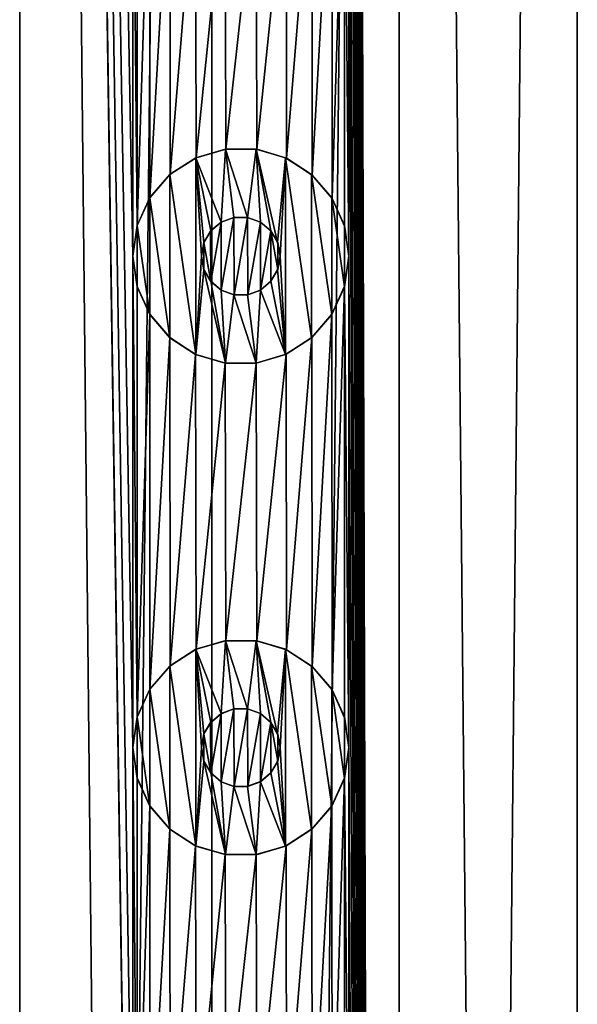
# Model space of a CAD drawing. Header units: millimetres. Extents: x -147 to 148, y -145 to 204.
# Tile 247 of 256: x -85 to -79.33, y 133.89 to 143.91. Entities that reach past the tile are written whole.
import ezdxf

# ---------------------------------------------------------------- set-up
doc = ezdxf.new("R2010")
doc.units = ezdxf.units.MM
doc.header["$LTSCALE"] = 26.699852
for name, color, linetype in [('1556', 7, 'CONTINUOUS'), ('1557', 7, 'CONTINUOUS'), ('1778', 7, 'CONTINUOUS'), ('1779', 7, 'CONTINUOUS'), ('1780', 7, 'CONTINUOUS'), ('1781', 7, 'CONTINUOUS'), ('1782', 7, 'CONTINUOUS'), ('1783', 7, 'CONTINUOUS'), ('1784', 7, 'CONTINUOUS'), ('1785', 7, 'CONTINUOUS'), ('1786', 7, 'CONTINUOUS'), ('1787', 7, 'CONTINUOUS')]:
    doc.layers.add(name, color=color, linetype=linetype)

msp = doc.modelspace()

# ---------------------------------------------------------------- linework, layer by layer
at = {"layer": '1556', "color": 7, "linetype": 'CONTINUOUS', "true_color": 0xd8d8d8}
for points in [[(-85, 203.7, 113.4), (-86.15, 191.5, 113.347), (-85, 17.3, 113.4), (-85, 203.7, 113.4)], [(-83.85, 141.5, 113.347), (-83.85, 146.5, 113.347), (-85, 203.7, 113.4), (-83.85, 141.5, 113.347)], [(-83.85, 136.5, 113.347), (-83.85, 141.5, 113.347), (-85, 203.7, 113.4), (-83.85, 136.5, 113.347)], [(-83.85, 131.5, 113.347), (-83.85, 136.5, 113.347), (-85, 203.7, 113.4), (-83.85, 131.5, 113.347)], [(-83.85, 126.5, 113.347), (-83.85, 131.5, 113.347), (-85, 203.7, 113.4), (-83.85, 126.5, 113.347)], [(-83.85, 126.5, 113.347), (-85, 203.7, 113.4), (-83.045, 17.3, 113.246), (-83.85, 126.5, 113.347)], [(-83.045, 17.3, 113.246), (-85, 203.7, 113.4), (-85, 17.3, 113.4), (-83.045, 17.3, 113.246)], [(-81.137, 203.7, 112.788), (-81.65, 191.5, 112.943), (-81.137, 17.3, 112.788), (-81.137, 203.7, 112.788)], [(-79.325, 203.7, 112.038), (-81.137, 203.7, 112.788), (-79.325, 17.3, 112.038), (-79.325, 203.7, 112.038)], [(-79.325, 17.3, 112.038), (-81.137, 203.7, 112.788), (-81.137, 17.3, 112.788), (-79.325, 17.3, 112.038)], [(-78.85, 126.5, 111.782), (-79.325, 203.7, 112.038), (-79.325, 17.3, 112.038), (-78.85, 126.5, 111.782)], [(-81.65, 191.5, 112.943), (-81.65, 186.5, 112.943), (-81.137, 17.3, 112.788), (-81.65, 191.5, 112.943)], [(-81.65, 186.5, 112.943), (-81.65, 181.5, 112.943), (-81.137, 17.3, 112.788), (-81.65, 186.5, 112.943)], [(-81.65, 181.5, 112.943), (-81.65, 176.5, 112.943), (-81.137, 17.3, 112.788), (-81.65, 181.5, 112.943)], [(-81.65, 176.5, 112.943), (-81.65, 171.5, 112.943), (-81.137, 17.3, 112.788), (-81.65, 176.5, 112.943)], [(-81.65, 171.5, 112.943), (-81.65, 166.5, 112.943), (-81.137, 17.3, 112.788), (-81.65, 171.5, 112.943)], [(-81.65, 166.5, 112.943), (-81.65, 161.5, 112.943), (-81.137, 17.3, 112.788), (-81.65, 166.5, 112.943)], [(-81.65, 161.5, 112.943), (-81.65, 156.5, 112.943), (-81.137, 17.3, 112.788), (-81.65, 161.5, 112.943)], [(-81.65, 156.5, 112.943), (-81.65, 151.5, 112.943), (-81.137, 17.3, 112.788), (-81.65, 156.5, 112.943)], [(-81.65, 151.5, 112.943), (-81.65, 146.5, 112.943), (-81.137, 17.3, 112.788), (-81.65, 151.5, 112.943)], [(-83.806, 146.192, 113.343), (-83.85, 146.5, 113.347), (-83.805, 141.81, 113.343), (-83.806, 146.192, 113.343)], [(-83.85, 146.5, 113.347), (-83.85, 141.5, 113.347), (-83.805, 141.81, 113.343), (-83.85, 146.5, 113.347)], [(-81.65, 146.5, 112.943), (-81.694, 146.193, 112.955), (-81.65, 141.5, 112.943), (-81.65, 146.5, 112.943)], [(-81.65, 146.5, 112.943), (-81.65, 141.5, 112.943), (-81.137, 17.3, 112.788), (-81.65, 146.5, 112.943)], [(-83.677, 145.909, 113.33), (-83.806, 146.192, 113.343), (-83.805, 141.81, 113.343), (-83.677, 145.909, 113.33)], [(-81.694, 146.193, 112.955), (-81.823, 145.909, 112.99), (-81.82, 142.087, 112.989), (-81.694, 146.193, 112.955)], [(-81.693, 141.805, 112.955), (-81.694, 146.193, 112.955), (-81.82, 142.087, 112.989), (-81.693, 141.805, 112.955)], [(-81.65, 141.5, 112.943), (-81.694, 146.193, 112.955), (-81.693, 141.805, 112.955), (-81.65, 141.5, 112.943)], [(-83.674, 142.096, 113.329), (-83.677, 145.909, 113.33), (-83.805, 141.81, 113.343), (-83.674, 142.096, 113.329)], [(-83.473, 145.672, 113.306), (-83.677, 145.909, 113.33), (-83.674, 142.096, 113.329), (-83.473, 145.672, 113.306)], [(-81.823, 145.909, 112.99), (-82.026, 145.672, 113.041), (-82.022, 142.324, 113.04), (-81.823, 145.909, 112.99)], [(-81.82, 142.087, 112.989), (-81.823, 145.909, 112.99), (-82.022, 142.324, 113.04), (-81.82, 142.087, 112.989)], [(-83.469, 142.333, 113.306), (-83.473, 145.672, 113.306), (-83.674, 142.096, 113.329), (-83.469, 142.333, 113.306)], [(-83.21, 145.501, 113.271), (-83.473, 145.672, 113.306), (-83.469, 142.333, 113.306), (-83.21, 145.501, 113.271)], [(-82.026, 145.672, 113.041), (-82.289, 145.502, 113.103), (-82.284, 142.496, 113.101), (-82.026, 145.672, 113.041)], [(-82.022, 142.324, 113.04), (-82.026, 145.672, 113.041), (-82.284, 142.496, 113.101), (-82.022, 142.324, 113.04)], [(-83.205, 142.501, 113.27), (-83.21, 145.501, 113.271), (-83.469, 142.333, 113.306), (-83.205, 142.501, 113.27)], [(-82.91, 145.412, 113.224), (-83.21, 145.501, 113.271), (-83.205, 142.501, 113.27), (-82.91, 145.412, 113.224)], [(-82.289, 145.502, 113.103), (-82.593, 145.411, 113.166), (-82.585, 142.588, 113.165), (-82.289, 145.502, 113.103)], [(-82.284, 142.496, 113.101), (-82.289, 145.502, 113.103), (-82.585, 142.588, 113.165), (-82.284, 142.496, 113.101)], [(-82.903, 142.589, 113.223), (-82.91, 145.412, 113.224), (-83.205, 142.501, 113.27), (-82.903, 142.589, 113.223)], [(-82.593, 145.411, 113.166), (-82.91, 145.412, 113.224), (-82.903, 142.589, 113.223), (-82.593, 145.411, 113.166)], [(-82.585, 142.588, 113.165), (-82.593, 145.411, 113.166), (-82.903, 142.589, 113.223), (-82.585, 142.588, 113.165)], [(-83.806, 141.192, 113.343), (-83.85, 141.5, 113.347), (-83.805, 136.81, 113.343), (-83.806, 141.192, 113.343)], [(-83.85, 141.5, 113.347), (-83.85, 136.5, 113.347), (-83.805, 136.81, 113.343), (-83.85, 141.5, 113.347)], [(-81.65, 141.5, 112.943), (-81.694, 141.193, 112.955), (-81.65, 136.5, 112.943), (-81.65, 141.5, 112.943)], [(-81.65, 141.5, 112.943), (-81.65, 136.5, 112.943), (-81.137, 17.3, 112.788), (-81.65, 141.5, 112.943)], [(-83.677, 140.909, 113.33), (-83.806, 141.192, 113.343), (-83.805, 136.81, 113.343), (-83.677, 140.909, 113.33)], [(-81.694, 141.193, 112.955), (-81.823, 140.909, 112.99), (-81.82, 137.087, 112.989), (-81.694, 141.193, 112.955)], [(-81.693, 136.805, 112.955), (-81.694, 141.193, 112.955), (-81.82, 137.087, 112.989), (-81.693, 136.805, 112.955)], [(-81.65, 136.5, 112.943), (-81.694, 141.193, 112.955), (-81.693, 136.805, 112.955), (-81.65, 136.5, 112.943)], [(-83.674, 137.096, 113.329), (-83.677, 140.909, 113.33), (-83.805, 136.81, 113.343), (-83.674, 137.096, 113.329)], [(-83.473, 140.672, 113.306), (-83.677, 140.909, 113.33), (-83.674, 137.096, 113.329), (-83.473, 140.672, 113.306)], [(-81.823, 140.909, 112.99), (-82.026, 140.672, 113.041), (-82.022, 137.324, 113.04), (-81.823, 140.909, 112.99)], [(-81.82, 137.087, 112.989), (-81.823, 140.909, 112.99), (-82.022, 137.324, 113.04), (-81.82, 137.087, 112.989)], [(-83.469, 137.333, 113.306), (-83.473, 140.672, 113.306), (-83.674, 137.096, 113.329), (-83.469, 137.333, 113.306)], [(-83.21, 140.501, 113.271), (-83.473, 140.672, 113.306), (-83.469, 137.333, 113.306), (-83.21, 140.501, 113.271)], [(-82.026, 140.672, 113.041), (-82.289, 140.502, 113.103), (-82.284, 137.496, 113.101), (-82.026, 140.672, 113.041)], [(-82.022, 137.324, 113.04), (-82.026, 140.672, 113.041), (-82.284, 137.496, 113.101), (-82.022, 137.324, 113.04)], [(-83.205, 137.501, 113.27), (-83.21, 140.501, 113.271), (-83.469, 137.333, 113.306), (-83.205, 137.501, 113.27)], [(-82.91, 140.412, 113.224), (-83.21, 140.501, 113.271), (-83.205, 137.501, 113.27), (-82.91, 140.412, 113.224)], [(-82.289, 140.502, 113.103), (-82.593, 140.411, 113.166), (-82.585, 137.588, 113.165), (-82.289, 140.502, 113.103)], [(-82.284, 137.496, 113.101), (-82.289, 140.502, 113.103), (-82.585, 137.588, 113.165), (-82.284, 137.496, 113.101)], [(-82.903, 137.589, 113.223), (-82.91, 140.412, 113.224), (-83.205, 137.501, 113.27), (-82.903, 137.589, 113.223)], [(-82.593, 140.411, 113.166), (-82.91, 140.412, 113.224), (-82.903, 137.589, 113.223), (-82.593, 140.411, 113.166)], [(-82.585, 137.588, 113.165), (-82.593, 140.411, 113.166), (-82.903, 137.589, 113.223), (-82.585, 137.588, 113.165)], [(-83.806, 136.192, 113.343), (-83.85, 136.5, 113.347), (-83.805, 131.81, 113.343), (-83.806, 136.192, 113.343)], [(-83.85, 136.5, 113.347), (-83.85, 131.5, 113.347), (-83.805, 131.81, 113.343), (-83.85, 136.5, 113.347)], [(-81.65, 136.5, 112.943), (-81.694, 136.193, 112.955), (-81.65, 131.5, 112.943), (-81.65, 136.5, 112.943)], [(-81.65, 136.5, 112.943), (-81.65, 131.5, 112.943), (-81.137, 17.3, 112.788), (-81.65, 136.5, 112.943)], [(-83.677, 135.909, 113.33), (-83.806, 136.192, 113.343), (-83.805, 131.81, 113.343), (-83.677, 135.909, 113.33)], [(-81.694, 136.193, 112.955), (-81.823, 135.909, 112.99), (-81.82, 132.087, 112.989), (-81.694, 136.193, 112.955)], [(-81.693, 131.805, 112.955), (-81.694, 136.193, 112.955), (-81.82, 132.087, 112.989), (-81.693, 131.805, 112.955)], [(-81.65, 131.5, 112.943), (-81.694, 136.193, 112.955), (-81.693, 131.805, 112.955), (-81.65, 131.5, 112.943)], [(-83.674, 132.096, 113.329), (-83.677, 135.909, 113.33), (-83.805, 131.81, 113.343), (-83.674, 132.096, 113.329)], [(-83.473, 135.672, 113.306), (-83.677, 135.909, 113.33), (-83.674, 132.096, 113.329), (-83.473, 135.672, 113.306)], [(-81.823, 135.909, 112.99), (-82.026, 135.672, 113.041), (-82.022, 132.324, 113.04), (-81.823, 135.909, 112.99)], [(-81.82, 132.087, 112.989), (-81.823, 135.909, 112.99), (-82.022, 132.324, 113.04), (-81.82, 132.087, 112.989)], [(-83.469, 132.333, 113.306), (-83.473, 135.672, 113.306), (-83.674, 132.096, 113.329), (-83.469, 132.333, 113.306)], [(-83.21, 135.501, 113.271), (-83.473, 135.672, 113.306), (-83.469, 132.333, 113.306), (-83.21, 135.501, 113.271)], [(-82.026, 135.672, 113.041), (-82.289, 135.502, 113.103), (-82.284, 132.496, 113.101), (-82.026, 135.672, 113.041)], [(-82.022, 132.324, 113.04), (-82.026, 135.672, 113.041), (-82.284, 132.496, 113.101), (-82.022, 132.324, 113.04)], [(-83.205, 132.501, 113.27), (-83.21, 135.501, 113.271), (-83.469, 132.333, 113.306), (-83.205, 132.501, 113.27)], [(-82.91, 135.412, 113.224), (-83.21, 135.501, 113.271), (-83.205, 132.501, 113.27), (-82.91, 135.412, 113.224)], [(-82.289, 135.502, 113.103), (-82.593, 135.411, 113.166), (-82.585, 132.588, 113.165), (-82.289, 135.502, 113.103)], [(-82.284, 132.496, 113.101), (-82.289, 135.502, 113.103), (-82.585, 132.588, 113.165), (-82.284, 132.496, 113.101)], [(-82.903, 132.589, 113.223), (-82.91, 135.412, 113.224), (-83.205, 132.501, 113.27), (-82.903, 132.589, 113.223)], [(-82.593, 135.411, 113.166), (-82.91, 135.412, 113.224), (-82.903, 132.589, 113.223), (-82.593, 135.411, 113.166)], [(-82.585, 132.588, 113.165), (-82.593, 135.411, 113.166), (-82.903, 132.589, 113.223), (-82.585, 132.588, 113.165)]]:
    msp.add_3dface(points, dxfattribs=at)
at = {"layer": '1557', "color": 7, "linetype": 'CONTINUOUS', "true_color": 0xd8d8d8}
for points in [[(-86.955, 203.7, 88.554), (-85, 203.7, 88.4), (-86.955, 17.3, 88.554), (-86.955, 203.7, 88.554)], [(-86.955, 17.3, 88.554), (-85, 203.7, 88.4), (-85, 17.3, 88.4), (-86.955, 17.3, 88.554)], [(-85, 203.7, 88.4), (-83.045, 203.7, 88.554), (-85, 17.3, 88.4), (-85, 203.7, 88.4)], [(-85, 17.3, 88.4), (-83.045, 203.7, 88.554), (-83.045, 17.3, 88.554), (-85, 17.3, 88.4)], [(-83.045, 203.7, 88.554), (-81.137, 203.7, 89.012), (-83.045, 17.3, 88.554), (-83.045, 203.7, 88.554)], [(-83.045, 17.3, 88.554), (-81.137, 203.7, 89.012), (-81.137, 17.3, 89.012), (-83.045, 17.3, 88.554)], [(-81.137, 203.7, 89.012), (-79.325, 203.7, 89.762), (-81.137, 17.3, 89.012), (-81.137, 203.7, 89.012)], [(-81.137, 17.3, 89.012), (-79.325, 203.7, 89.762), (-79.325, 17.3, 89.762), (-81.137, 17.3, 89.012)], [(-82.951, 141.845, 113.231), (-83.057, 141.756, 113.248), (-83.056, 141.243, 113.248), (-82.951, 141.845, 113.231)], [(-82.95, 141.154, 113.231), (-82.951, 141.845, 113.231), (-83.056, 141.243, 113.248), (-82.95, 141.154, 113.231)], [(-82.821, 141.894, 113.209), (-82.951, 141.845, 113.231), (-82.95, 141.154, 113.231), (-82.821, 141.894, 113.209)], [(-82.818, 141.106, 113.208), (-82.821, 141.894, 113.209), (-82.95, 141.154, 113.231), (-82.818, 141.106, 113.208)], [(-82.681, 141.894, 113.183), (-82.821, 141.894, 113.209), (-82.818, 141.106, 113.208), (-82.681, 141.894, 113.183)], [(-82.678, 141.107, 113.183), (-82.681, 141.894, 113.183), (-82.818, 141.106, 113.208), (-82.678, 141.107, 113.183)], [(-82.55, 141.846, 113.157), (-82.681, 141.894, 113.183), (-82.678, 141.107, 113.183), (-82.55, 141.846, 113.157)], [(-82.548, 141.155, 113.157), (-82.55, 141.846, 113.157), (-82.678, 141.107, 113.183), (-82.548, 141.155, 113.157)], [(-82.443, 141.756, 113.136), (-82.55, 141.846, 113.157), (-82.548, 141.155, 113.157), (-82.443, 141.756, 113.136)], [(-83.057, 141.756, 113.248), (-83.126, 141.637, 113.259), (-83.056, 141.243, 113.248), (-83.057, 141.756, 113.248)], [(-82.443, 141.244, 113.136), (-82.443, 141.756, 113.136), (-82.548, 141.155, 113.157), (-82.443, 141.244, 113.136)], [(-82.374, 141.637, 113.121), (-82.443, 141.756, 113.136), (-82.374, 141.363, 113.121), (-82.374, 141.637, 113.121)], [(-82.374, 141.363, 113.121), (-82.443, 141.756, 113.136), (-82.443, 141.244, 113.136), (-82.374, 141.363, 113.121)], [(-83.126, 141.637, 113.259), (-83.15, 141.5, 113.262), (-83.126, 141.363, 113.259), (-83.126, 141.637, 113.259)], [(-83.056, 141.243, 113.248), (-83.126, 141.637, 113.259), (-83.126, 141.363, 113.259), (-83.056, 141.243, 113.248)], [(-82.35, 141.5, 113.116), (-82.374, 141.637, 113.121), (-82.374, 141.363, 113.121), (-82.35, 141.5, 113.116)], [(-82.951, 136.845, 113.231), (-83.057, 136.756, 113.248), (-83.056, 136.243, 113.248), (-82.951, 136.845, 113.231)], [(-82.95, 136.154, 113.231), (-82.951, 136.845, 113.231), (-83.056, 136.243, 113.248), (-82.95, 136.154, 113.231)], [(-82.821, 136.894, 113.209), (-82.951, 136.845, 113.231), (-82.95, 136.154, 113.231), (-82.821, 136.894, 113.209)], [(-82.818, 136.106, 113.208), (-82.821, 136.894, 113.209), (-82.95, 136.154, 113.231), (-82.818, 136.106, 113.208)], [(-82.681, 136.894, 113.183), (-82.821, 136.894, 113.209), (-82.818, 136.106, 113.208), (-82.681, 136.894, 113.183)], [(-82.678, 136.107, 113.183), (-82.681, 136.894, 113.183), (-82.818, 136.106, 113.208), (-82.678, 136.107, 113.183)], [(-82.55, 136.846, 113.157), (-82.681, 136.894, 113.183), (-82.678, 136.107, 113.183), (-82.55, 136.846, 113.157)], [(-82.548, 136.155, 113.157), (-82.55, 136.846, 113.157), (-82.678, 136.107, 113.183), (-82.548, 136.155, 113.157)], [(-82.443, 136.756, 113.136), (-82.55, 136.846, 113.157), (-82.548, 136.155, 113.157), (-82.443, 136.756, 113.136)], [(-83.057, 136.756, 113.248), (-83.126, 136.637, 113.259), (-83.056, 136.243, 113.248), (-83.057, 136.756, 113.248)], [(-82.443, 136.244, 113.136), (-82.443, 136.756, 113.136), (-82.548, 136.155, 113.157), (-82.443, 136.244, 113.136)], [(-82.374, 136.637, 113.121), (-82.443, 136.756, 113.136), (-82.374, 136.363, 113.121), (-82.374, 136.637, 113.121)], [(-82.374, 136.363, 113.121), (-82.443, 136.756, 113.136), (-82.443, 136.244, 113.136), (-82.374, 136.363, 113.121)], [(-83.126, 136.637, 113.259), (-83.15, 136.5, 113.262), (-83.126, 136.363, 113.259), (-83.126, 136.637, 113.259)], [(-83.056, 136.243, 113.248), (-83.126, 136.637, 113.259), (-83.126, 136.363, 113.259), (-83.056, 136.243, 113.248)], [(-82.35, 136.5, 113.116), (-82.374, 136.637, 113.121), (-82.374, 136.363, 113.121), (-82.35, 136.5, 113.116)]]:
    msp.add_3dface(points, dxfattribs=at)
at = {"layer": '1778', "color": 7, "linetype": 'CONTINUOUS', "true_color": 0xd8d8d8}
for points in [[(-82.906, 142.588, 114.4), (-83.206, 142.501, 114.4), (-82.95, 141.846, 114.4), (-82.906, 142.588, 114.4)], [(-82.819, 141.894, 114.4), (-82.906, 142.588, 114.4), (-82.95, 141.846, 114.4), (-82.819, 141.894, 114.4)], [(-82.594, 142.588, 114.4), (-82.906, 142.588, 114.4), (-82.681, 141.894, 114.4), (-82.594, 142.588, 114.4)], [(-82.681, 141.894, 114.4), (-82.906, 142.588, 114.4), (-82.819, 141.894, 114.4), (-82.681, 141.894, 114.4)], [(-82.55, 141.846, 114.4), (-82.594, 142.588, 114.4), (-82.681, 141.894, 114.4), (-82.55, 141.846, 114.4)], [(-82.294, 142.501, 114.4), (-82.594, 142.588, 114.4), (-82.375, 141.639, 114.4), (-82.294, 142.501, 114.4)], [(-82.375, 141.639, 114.4), (-82.594, 142.588, 114.4), (-82.444, 141.756, 114.4), (-82.375, 141.639, 114.4)], [(-82.444, 141.756, 114.4), (-82.594, 142.588, 114.4), (-82.55, 141.846, 114.4), (-82.444, 141.756, 114.4)], [(-83.206, 142.501, 114.4), (-83.471, 142.33, 114.4), (-83.206, 140.499, 114.4), (-83.206, 142.501, 114.4)], [(-83.206, 142.501, 114.4), (-83.206, 140.499, 114.4), (-83.15, 141.5, 114.4), (-83.206, 142.501, 114.4)], [(-83.206, 142.501, 114.4), (-83.15, 141.5, 114.4), (-83.125, 141.639, 114.4), (-83.206, 142.501, 114.4)], [(-82.95, 141.846, 114.4), (-83.206, 142.501, 114.4), (-83.056, 141.756, 114.4), (-82.95, 141.846, 114.4)], [(-83.056, 141.756, 114.4), (-83.206, 142.501, 114.4), (-83.125, 141.639, 114.4), (-83.056, 141.756, 114.4)], [(-82.35, 141.5, 114.4), (-82.294, 142.501, 114.4), (-82.375, 141.639, 114.4), (-82.35, 141.5, 114.4)], [(-82.294, 140.499, 114.4), (-82.294, 142.501, 114.4), (-82.35, 141.5, 114.4), (-82.294, 140.499, 114.4)], [(-82.029, 142.33, 114.4), (-82.294, 142.501, 114.4), (-82.029, 140.67, 114.4), (-82.029, 142.33, 114.4)], [(-82.029, 140.67, 114.4), (-82.294, 142.501, 114.4), (-82.294, 140.499, 114.4), (-82.029, 140.67, 114.4)], [(-83.471, 142.33, 114.4), (-83.675, 142.094, 114.4), (-83.471, 140.67, 114.4), (-83.471, 142.33, 114.4)], [(-83.206, 140.499, 114.4), (-83.471, 142.33, 114.4), (-83.471, 140.67, 114.4), (-83.206, 140.499, 114.4)], [(-81.825, 142.094, 114.4), (-82.029, 142.33, 114.4), (-81.825, 140.906, 114.4), (-81.825, 142.094, 114.4)], [(-81.825, 140.906, 114.4), (-82.029, 142.33, 114.4), (-82.029, 140.67, 114.4), (-81.825, 140.906, 114.4)], [(-83.675, 142.094, 114.4), (-83.804, 141.813, 114.4), (-83.675, 140.906, 114.4), (-83.675, 142.094, 114.4)], [(-83.471, 140.67, 114.4), (-83.675, 142.094, 114.4), (-83.675, 140.906, 114.4), (-83.471, 140.67, 114.4)], [(-81.696, 141.813, 114.4), (-81.825, 142.094, 114.4), (-81.696, 141.187, 114.4), (-81.696, 141.813, 114.4)], [(-81.696, 141.187, 114.4), (-81.825, 142.094, 114.4), (-81.825, 140.906, 114.4), (-81.696, 141.187, 114.4)], [(-83.804, 141.813, 114.4), (-83.85, 141.5, 114.4), (-83.804, 141.187, 114.4), (-83.804, 141.813, 114.4)], [(-83.675, 140.906, 114.4), (-83.804, 141.813, 114.4), (-83.804, 141.187, 114.4), (-83.675, 140.906, 114.4)], [(-81.65, 141.5, 114.4), (-81.696, 141.813, 114.4), (-81.696, 141.187, 114.4), (-81.65, 141.5, 114.4)], [(-83.15, 141.5, 114.4), (-83.206, 140.499, 114.4), (-83.125, 141.361, 114.4), (-83.15, 141.5, 114.4)], [(-82.375, 141.361, 114.4), (-82.294, 140.499, 114.4), (-82.35, 141.5, 114.4), (-82.375, 141.361, 114.4)], [(-83.206, 140.499, 114.4), (-82.906, 140.412, 114.4), (-83.125, 141.361, 114.4), (-83.206, 140.499, 114.4)], [(-83.125, 141.361, 114.4), (-82.906, 140.412, 114.4), (-83.056, 141.244, 114.4), (-83.125, 141.361, 114.4)], [(-82.444, 141.244, 114.4), (-82.294, 140.499, 114.4), (-82.375, 141.361, 114.4), (-82.444, 141.244, 114.4)], [(-83.056, 141.244, 114.4), (-82.906, 140.412, 114.4), (-82.95, 141.154, 114.4), (-83.056, 141.244, 114.4)], [(-82.55, 141.154, 114.4), (-82.294, 140.499, 114.4), (-82.444, 141.244, 114.4), (-82.55, 141.154, 114.4)], [(-82.95, 141.154, 114.4), (-82.906, 140.412, 114.4), (-82.819, 141.106, 114.4), (-82.95, 141.154, 114.4)], [(-82.681, 141.106, 114.4), (-82.594, 140.412, 114.4), (-82.55, 141.154, 114.4), (-82.681, 141.106, 114.4)], [(-82.594, 140.412, 114.4), (-82.294, 140.499, 114.4), (-82.55, 141.154, 114.4), (-82.594, 140.412, 114.4)], [(-82.906, 140.412, 114.4), (-82.594, 140.412, 114.4), (-82.819, 141.106, 114.4), (-82.906, 140.412, 114.4)], [(-82.819, 141.106, 114.4), (-82.594, 140.412, 114.4), (-82.681, 141.106, 114.4), (-82.819, 141.106, 114.4)]]:
    msp.add_3dface(points, dxfattribs=at)
at = {"layer": '1779', "color": 7, "linetype": 'CONTINUOUS', "true_color": 0xd8d8d8}
for points in [[(-83.85, 141.5, 113.347), (-83.806, 141.192, 113.343), (-83.85, 141.5, 114.4), (-83.85, 141.5, 113.347)], [(-83.85, 141.5, 114.4), (-83.806, 141.192, 113.343), (-83.804, 141.187, 114.4), (-83.85, 141.5, 114.4)], [(-81.694, 141.193, 112.955), (-81.65, 141.5, 112.943), (-81.696, 141.187, 114.4), (-81.694, 141.193, 112.955)], [(-81.65, 141.5, 112.943), (-81.65, 141.5, 114.4), (-81.696, 141.187, 114.4), (-81.65, 141.5, 112.943)], [(-83.806, 141.192, 113.343), (-83.677, 140.909, 113.33), (-83.804, 141.187, 114.4), (-83.806, 141.192, 113.343)], [(-83.677, 140.909, 113.33), (-83.675, 140.906, 114.4), (-83.804, 141.187, 114.4), (-83.677, 140.909, 113.33)], [(-81.823, 140.909, 112.99), (-81.696, 141.187, 114.4), (-81.825, 140.906, 114.4), (-81.823, 140.909, 112.99)], [(-81.823, 140.909, 112.99), (-81.694, 141.193, 112.955), (-81.696, 141.187, 114.4), (-81.823, 140.909, 112.99)], [(-83.677, 140.909, 113.33), (-83.473, 140.672, 113.306), (-83.675, 140.906, 114.4), (-83.677, 140.909, 113.33)], [(-83.473, 140.672, 113.306), (-83.471, 140.67, 114.4), (-83.675, 140.906, 114.4), (-83.473, 140.672, 113.306)], [(-82.026, 140.672, 113.041), (-81.825, 140.906, 114.4), (-82.029, 140.67, 114.4), (-82.026, 140.672, 113.041)], [(-82.026, 140.672, 113.041), (-81.823, 140.909, 112.99), (-81.825, 140.906, 114.4), (-82.026, 140.672, 113.041)], [(-83.473, 140.672, 113.306), (-83.21, 140.501, 113.271), (-83.471, 140.67, 114.4), (-83.473, 140.672, 113.306)], [(-83.21, 140.501, 113.271), (-83.206, 140.499, 114.4), (-83.471, 140.67, 114.4), (-83.21, 140.501, 113.271)], [(-82.289, 140.502, 113.103), (-82.029, 140.67, 114.4), (-82.294, 140.499, 114.4), (-82.289, 140.502, 113.103)], [(-82.289, 140.502, 113.103), (-82.026, 140.672, 113.041), (-82.029, 140.67, 114.4), (-82.289, 140.502, 113.103)], [(-83.21, 140.501, 113.271), (-82.91, 140.412, 113.224), (-83.206, 140.499, 114.4), (-83.21, 140.501, 113.271)], [(-82.91, 140.412, 113.224), (-82.906, 140.412, 114.4), (-83.206, 140.499, 114.4), (-82.91, 140.412, 113.224)], [(-82.593, 140.411, 113.166), (-82.294, 140.499, 114.4), (-82.594, 140.412, 114.4), (-82.593, 140.411, 113.166)], [(-82.593, 140.411, 113.166), (-82.289, 140.502, 113.103), (-82.294, 140.499, 114.4), (-82.593, 140.411, 113.166)], [(-82.91, 140.412, 113.224), (-82.593, 140.411, 113.166), (-82.906, 140.412, 114.4), (-82.91, 140.412, 113.224)], [(-82.593, 140.411, 113.166), (-82.594, 140.412, 114.4), (-82.906, 140.412, 114.4), (-82.593, 140.411, 113.166)]]:
    msp.add_3dface(points, dxfattribs=at)
at = {"layer": '1780', "color": 7, "linetype": 'CONTINUOUS', "true_color": 0xd8d8d8}
for points in [[(-83.205, 142.501, 113.27), (-83.206, 142.501, 114.4), (-82.906, 142.588, 114.4), (-83.205, 142.501, 113.27)], [(-82.903, 142.589, 113.223), (-83.205, 142.501, 113.27), (-82.906, 142.588, 114.4), (-82.903, 142.589, 113.223)], [(-82.903, 142.589, 113.223), (-82.906, 142.588, 114.4), (-82.594, 142.588, 114.4), (-82.903, 142.589, 113.223)], [(-82.585, 142.588, 113.165), (-82.903, 142.589, 113.223), (-82.594, 142.588, 114.4), (-82.585, 142.588, 113.165)], [(-82.585, 142.588, 113.165), (-82.594, 142.588, 114.4), (-82.294, 142.501, 114.4), (-82.585, 142.588, 113.165)], [(-82.284, 142.496, 113.101), (-82.585, 142.588, 113.165), (-82.294, 142.501, 114.4), (-82.284, 142.496, 113.101)], [(-83.469, 142.333, 113.306), (-83.471, 142.33, 114.4), (-83.206, 142.501, 114.4), (-83.469, 142.333, 113.306)], [(-83.205, 142.501, 113.27), (-83.469, 142.333, 113.306), (-83.206, 142.501, 114.4), (-83.205, 142.501, 113.27)], [(-82.284, 142.496, 113.101), (-82.294, 142.501, 114.4), (-82.029, 142.33, 114.4), (-82.284, 142.496, 113.101)], [(-82.022, 142.324, 113.04), (-82.284, 142.496, 113.101), (-82.029, 142.33, 114.4), (-82.022, 142.324, 113.04)], [(-83.674, 142.096, 113.329), (-83.675, 142.094, 114.4), (-83.471, 142.33, 114.4), (-83.674, 142.096, 113.329)], [(-83.469, 142.333, 113.306), (-83.674, 142.096, 113.329), (-83.471, 142.33, 114.4), (-83.469, 142.333, 113.306)], [(-82.022, 142.324, 113.04), (-82.029, 142.33, 114.4), (-81.825, 142.094, 114.4), (-82.022, 142.324, 113.04)], [(-81.82, 142.087, 112.989), (-82.022, 142.324, 113.04), (-81.825, 142.094, 114.4), (-81.82, 142.087, 112.989)], [(-83.674, 142.096, 113.329), (-83.805, 141.81, 113.343), (-83.675, 142.094, 114.4), (-83.674, 142.096, 113.329)], [(-83.805, 141.81, 113.343), (-83.804, 141.813, 114.4), (-83.675, 142.094, 114.4), (-83.805, 141.81, 113.343)], [(-81.82, 142.087, 112.989), (-81.825, 142.094, 114.4), (-81.696, 141.813, 114.4), (-81.82, 142.087, 112.989)], [(-81.693, 141.805, 112.955), (-81.82, 142.087, 112.989), (-81.696, 141.813, 114.4), (-81.693, 141.805, 112.955)], [(-83.805, 141.81, 113.343), (-83.85, 141.5, 113.347), (-83.804, 141.813, 114.4), (-83.805, 141.81, 113.343)], [(-83.85, 141.5, 113.347), (-83.85, 141.5, 114.4), (-83.804, 141.813, 114.4), (-83.85, 141.5, 113.347)], [(-81.693, 141.805, 112.955), (-81.696, 141.813, 114.4), (-81.65, 141.5, 114.4), (-81.693, 141.805, 112.955)], [(-81.65, 141.5, 112.943), (-81.693, 141.805, 112.955), (-81.65, 141.5, 114.4), (-81.65, 141.5, 112.943)]]:
    msp.add_3dface(points, dxfattribs=at)
at = {"layer": '1781', "color": 7, "linetype": 'CONTINUOUS', "true_color": 0xd8d8d8}
for points in [[(-83.057, 141.756, 113.248), (-82.951, 141.845, 113.231), (-83.056, 141.756, 114.4), (-83.057, 141.756, 113.248)], [(-82.951, 141.845, 113.231), (-82.95, 141.846, 114.4), (-83.056, 141.756, 114.4), (-82.951, 141.845, 113.231)], [(-82.951, 141.845, 113.231), (-82.821, 141.894, 113.209), (-82.95, 141.846, 114.4), (-82.951, 141.845, 113.231)], [(-82.821, 141.894, 113.209), (-82.819, 141.894, 114.4), (-82.95, 141.846, 114.4), (-82.821, 141.894, 113.209)], [(-82.821, 141.894, 113.209), (-82.681, 141.894, 113.183), (-82.819, 141.894, 114.4), (-82.821, 141.894, 113.209)], [(-82.681, 141.894, 113.183), (-82.681, 141.894, 114.4), (-82.819, 141.894, 114.4), (-82.681, 141.894, 113.183)], [(-82.681, 141.894, 113.183), (-82.55, 141.846, 113.157), (-82.681, 141.894, 114.4), (-82.681, 141.894, 113.183)], [(-82.55, 141.846, 113.157), (-82.55, 141.846, 114.4), (-82.681, 141.894, 114.4), (-82.55, 141.846, 113.157)], [(-82.55, 141.846, 113.157), (-82.443, 141.756, 113.136), (-82.444, 141.756, 114.4), (-82.55, 141.846, 113.157)], [(-82.55, 141.846, 113.157), (-82.444, 141.756, 114.4), (-82.55, 141.846, 114.4), (-82.55, 141.846, 113.157)], [(-83.126, 141.637, 113.259), (-83.057, 141.756, 113.248), (-83.125, 141.639, 114.4), (-83.126, 141.637, 113.259)], [(-83.057, 141.756, 113.248), (-83.056, 141.756, 114.4), (-83.125, 141.639, 114.4), (-83.057, 141.756, 113.248)], [(-82.443, 141.756, 113.136), (-82.375, 141.639, 114.4), (-82.444, 141.756, 114.4), (-82.443, 141.756, 113.136)], [(-82.443, 141.756, 113.136), (-82.374, 141.637, 113.121), (-82.375, 141.639, 114.4), (-82.443, 141.756, 113.136)], [(-83.15, 141.5, 114.4), (-83.126, 141.637, 113.259), (-83.125, 141.639, 114.4), (-83.15, 141.5, 114.4)], [(-83.15, 141.5, 113.262), (-83.126, 141.637, 113.259), (-83.15, 141.5, 114.4), (-83.15, 141.5, 113.262)], [(-82.374, 141.637, 113.121), (-82.35, 141.5, 113.116), (-82.375, 141.639, 114.4), (-82.374, 141.637, 113.121)], [(-82.35, 141.5, 113.116), (-82.35, 141.5, 114.4), (-82.375, 141.639, 114.4), (-82.35, 141.5, 113.116)]]:
    msp.add_3dface(points, dxfattribs=at)
at = {"layer": '1782', "color": 7, "linetype": 'CONTINUOUS', "true_color": 0xd8d8d8}
for points in [[(-83.126, 141.363, 113.259), (-83.15, 141.5, 113.262), (-83.125, 141.361, 114.4), (-83.126, 141.363, 113.259)], [(-83.15, 141.5, 113.262), (-83.15, 141.5, 114.4), (-83.125, 141.361, 114.4), (-83.15, 141.5, 113.262)], [(-82.374, 141.363, 113.121), (-82.375, 141.361, 114.4), (-82.35, 141.5, 114.4), (-82.374, 141.363, 113.121)], [(-82.35, 141.5, 113.116), (-82.374, 141.363, 113.121), (-82.35, 141.5, 114.4), (-82.35, 141.5, 113.116)], [(-83.056, 141.243, 113.248), (-83.126, 141.363, 113.259), (-83.125, 141.361, 114.4), (-83.056, 141.243, 113.248)], [(-83.056, 141.243, 113.248), (-83.125, 141.361, 114.4), (-83.056, 141.244, 114.4), (-83.056, 141.243, 113.248)], [(-82.443, 141.244, 113.136), (-82.444, 141.244, 114.4), (-82.375, 141.361, 114.4), (-82.443, 141.244, 113.136)], [(-82.374, 141.363, 113.121), (-82.443, 141.244, 113.136), (-82.375, 141.361, 114.4), (-82.374, 141.363, 113.121)], [(-83.056, 141.243, 113.248), (-83.056, 141.244, 114.4), (-82.95, 141.154, 114.4), (-83.056, 141.243, 113.248)], [(-82.95, 141.154, 113.231), (-83.056, 141.243, 113.248), (-82.95, 141.154, 114.4), (-82.95, 141.154, 113.231)], [(-82.548, 141.155, 113.157), (-82.55, 141.154, 114.4), (-82.444, 141.244, 114.4), (-82.548, 141.155, 113.157)], [(-82.443, 141.244, 113.136), (-82.548, 141.155, 113.157), (-82.444, 141.244, 114.4), (-82.443, 141.244, 113.136)], [(-82.818, 141.106, 113.208), (-82.95, 141.154, 113.231), (-82.819, 141.106, 114.4), (-82.818, 141.106, 113.208)], [(-82.95, 141.154, 113.231), (-82.95, 141.154, 114.4), (-82.819, 141.106, 114.4), (-82.95, 141.154, 113.231)], [(-82.678, 141.107, 113.183), (-82.681, 141.106, 114.4), (-82.55, 141.154, 114.4), (-82.678, 141.107, 113.183)], [(-82.548, 141.155, 113.157), (-82.678, 141.107, 113.183), (-82.55, 141.154, 114.4), (-82.548, 141.155, 113.157)], [(-82.818, 141.106, 113.208), (-82.819, 141.106, 114.4), (-82.681, 141.106, 114.4), (-82.818, 141.106, 113.208)], [(-82.678, 141.107, 113.183), (-82.818, 141.106, 113.208), (-82.681, 141.106, 114.4), (-82.678, 141.107, 113.183)]]:
    msp.add_3dface(points, dxfattribs=at)
at = {"layer": '1783', "color": 7, "linetype": 'CONTINUOUS', "true_color": 0xd8d8d8}
for points in [[(-82.906, 137.588, 114.4), (-83.206, 137.501, 114.4), (-82.95, 136.846, 114.4), (-82.906, 137.588, 114.4)], [(-82.819, 136.894, 114.4), (-82.906, 137.588, 114.4), (-82.95, 136.846, 114.4), (-82.819, 136.894, 114.4)], [(-82.594, 137.588, 114.4), (-82.906, 137.588, 114.4), (-82.681, 136.894, 114.4), (-82.594, 137.588, 114.4)], [(-82.681, 136.894, 114.4), (-82.906, 137.588, 114.4), (-82.819, 136.894, 114.4), (-82.681, 136.894, 114.4)], [(-82.55, 136.846, 114.4), (-82.594, 137.588, 114.4), (-82.681, 136.894, 114.4), (-82.55, 136.846, 114.4)], [(-82.294, 137.501, 114.4), (-82.594, 137.588, 114.4), (-82.375, 136.639, 114.4), (-82.294, 137.501, 114.4)], [(-82.375, 136.639, 114.4), (-82.594, 137.588, 114.4), (-82.444, 136.756, 114.4), (-82.375, 136.639, 114.4)], [(-82.444, 136.756, 114.4), (-82.594, 137.588, 114.4), (-82.55, 136.846, 114.4), (-82.444, 136.756, 114.4)], [(-83.206, 137.501, 114.4), (-83.471, 137.33, 114.4), (-83.206, 135.499, 114.4), (-83.206, 137.501, 114.4)], [(-83.206, 137.501, 114.4), (-83.206, 135.499, 114.4), (-83.15, 136.5, 114.4), (-83.206, 137.501, 114.4)], [(-83.206, 137.501, 114.4), (-83.15, 136.5, 114.4), (-83.125, 136.639, 114.4), (-83.206, 137.501, 114.4)], [(-82.95, 136.846, 114.4), (-83.206, 137.501, 114.4), (-83.056, 136.756, 114.4), (-82.95, 136.846, 114.4)], [(-83.056, 136.756, 114.4), (-83.206, 137.501, 114.4), (-83.125, 136.639, 114.4), (-83.056, 136.756, 114.4)], [(-82.35, 136.5, 114.4), (-82.294, 137.501, 114.4), (-82.375, 136.639, 114.4), (-82.35, 136.5, 114.4)], [(-82.294, 135.499, 114.4), (-82.294, 137.501, 114.4), (-82.35, 136.5, 114.4), (-82.294, 135.499, 114.4)], [(-82.029, 137.33, 114.4), (-82.294, 137.501, 114.4), (-82.029, 135.67, 114.4), (-82.029, 137.33, 114.4)], [(-82.029, 135.67, 114.4), (-82.294, 137.501, 114.4), (-82.294, 135.499, 114.4), (-82.029, 135.67, 114.4)], [(-83.471, 137.33, 114.4), (-83.675, 137.094, 114.4), (-83.471, 135.67, 114.4), (-83.471, 137.33, 114.4)], [(-83.206, 135.499, 114.4), (-83.471, 137.33, 114.4), (-83.471, 135.67, 114.4), (-83.206, 135.499, 114.4)], [(-81.825, 137.094, 114.4), (-82.029, 137.33, 114.4), (-81.825, 135.906, 114.4), (-81.825, 137.094, 114.4)], [(-81.825, 135.906, 114.4), (-82.029, 137.33, 114.4), (-82.029, 135.67, 114.4), (-81.825, 135.906, 114.4)], [(-83.675, 137.094, 114.4), (-83.804, 136.813, 114.4), (-83.675, 135.906, 114.4), (-83.675, 137.094, 114.4)], [(-83.471, 135.67, 114.4), (-83.675, 137.094, 114.4), (-83.675, 135.906, 114.4), (-83.471, 135.67, 114.4)], [(-81.696, 136.813, 114.4), (-81.825, 137.094, 114.4), (-81.696, 136.187, 114.4), (-81.696, 136.813, 114.4)], [(-81.696, 136.187, 114.4), (-81.825, 137.094, 114.4), (-81.825, 135.906, 114.4), (-81.696, 136.187, 114.4)], [(-83.804, 136.813, 114.4), (-83.85, 136.5, 114.4), (-83.804, 136.187, 114.4), (-83.804, 136.813, 114.4)], [(-83.675, 135.906, 114.4), (-83.804, 136.813, 114.4), (-83.804, 136.187, 114.4), (-83.675, 135.906, 114.4)], [(-81.65, 136.5, 114.4), (-81.696, 136.813, 114.4), (-81.696, 136.187, 114.4), (-81.65, 136.5, 114.4)], [(-83.15, 136.5, 114.4), (-83.206, 135.499, 114.4), (-83.125, 136.361, 114.4), (-83.15, 136.5, 114.4)], [(-82.375, 136.361, 114.4), (-82.294, 135.499, 114.4), (-82.35, 136.5, 114.4), (-82.375, 136.361, 114.4)], [(-83.206, 135.499, 114.4), (-82.906, 135.412, 114.4), (-83.125, 136.361, 114.4), (-83.206, 135.499, 114.4)], [(-83.125, 136.361, 114.4), (-82.906, 135.412, 114.4), (-83.056, 136.244, 114.4), (-83.125, 136.361, 114.4)], [(-82.444, 136.244, 114.4), (-82.294, 135.499, 114.4), (-82.375, 136.361, 114.4), (-82.444, 136.244, 114.4)], [(-83.056, 136.244, 114.4), (-82.906, 135.412, 114.4), (-82.95, 136.154, 114.4), (-83.056, 136.244, 114.4)], [(-82.55, 136.154, 114.4), (-82.294, 135.499, 114.4), (-82.444, 136.244, 114.4), (-82.55, 136.154, 114.4)], [(-82.95, 136.154, 114.4), (-82.906, 135.412, 114.4), (-82.819, 136.106, 114.4), (-82.95, 136.154, 114.4)], [(-82.681, 136.106, 114.4), (-82.594, 135.412, 114.4), (-82.55, 136.154, 114.4), (-82.681, 136.106, 114.4)], [(-82.594, 135.412, 114.4), (-82.294, 135.499, 114.4), (-82.55, 136.154, 114.4), (-82.594, 135.412, 114.4)], [(-82.906, 135.412, 114.4), (-82.594, 135.412, 114.4), (-82.819, 136.106, 114.4), (-82.906, 135.412, 114.4)], [(-82.819, 136.106, 114.4), (-82.594, 135.412, 114.4), (-82.681, 136.106, 114.4), (-82.819, 136.106, 114.4)]]:
    msp.add_3dface(points, dxfattribs=at)
at = {"layer": '1784', "color": 7, "linetype": 'CONTINUOUS', "true_color": 0xd8d8d8}
for points in [[(-83.85, 136.5, 113.347), (-83.806, 136.192, 113.343), (-83.85, 136.5, 114.4), (-83.85, 136.5, 113.347)], [(-83.85, 136.5, 114.4), (-83.806, 136.192, 113.343), (-83.804, 136.187, 114.4), (-83.85, 136.5, 114.4)], [(-81.694, 136.193, 112.955), (-81.65, 136.5, 112.943), (-81.696, 136.187, 114.4), (-81.694, 136.193, 112.955)], [(-81.65, 136.5, 112.943), (-81.65, 136.5, 114.4), (-81.696, 136.187, 114.4), (-81.65, 136.5, 112.943)], [(-83.806, 136.192, 113.343), (-83.677, 135.909, 113.33), (-83.804, 136.187, 114.4), (-83.806, 136.192, 113.343)], [(-83.677, 135.909, 113.33), (-83.675, 135.906, 114.4), (-83.804, 136.187, 114.4), (-83.677, 135.909, 113.33)], [(-81.823, 135.909, 112.99), (-81.696, 136.187, 114.4), (-81.825, 135.906, 114.4), (-81.823, 135.909, 112.99)], [(-81.823, 135.909, 112.99), (-81.694, 136.193, 112.955), (-81.696, 136.187, 114.4), (-81.823, 135.909, 112.99)], [(-83.677, 135.909, 113.33), (-83.473, 135.672, 113.306), (-83.675, 135.906, 114.4), (-83.677, 135.909, 113.33)], [(-83.473, 135.672, 113.306), (-83.471, 135.67, 114.4), (-83.675, 135.906, 114.4), (-83.473, 135.672, 113.306)], [(-82.026, 135.672, 113.041), (-81.825, 135.906, 114.4), (-82.029, 135.67, 114.4), (-82.026, 135.672, 113.041)], [(-82.026, 135.672, 113.041), (-81.823, 135.909, 112.99), (-81.825, 135.906, 114.4), (-82.026, 135.672, 113.041)], [(-83.473, 135.672, 113.306), (-83.21, 135.501, 113.271), (-83.471, 135.67, 114.4), (-83.473, 135.672, 113.306)], [(-83.21, 135.501, 113.271), (-83.206, 135.499, 114.4), (-83.471, 135.67, 114.4), (-83.21, 135.501, 113.271)], [(-82.289, 135.502, 113.103), (-82.029, 135.67, 114.4), (-82.294, 135.499, 114.4), (-82.289, 135.502, 113.103)], [(-82.289, 135.502, 113.103), (-82.026, 135.672, 113.041), (-82.029, 135.67, 114.4), (-82.289, 135.502, 113.103)], [(-83.21, 135.501, 113.271), (-82.91, 135.412, 113.224), (-83.206, 135.499, 114.4), (-83.21, 135.501, 113.271)], [(-82.91, 135.412, 113.224), (-82.906, 135.412, 114.4), (-83.206, 135.499, 114.4), (-82.91, 135.412, 113.224)], [(-82.593, 135.411, 113.166), (-82.294, 135.499, 114.4), (-82.594, 135.412, 114.4), (-82.593, 135.411, 113.166)], [(-82.593, 135.411, 113.166), (-82.289, 135.502, 113.103), (-82.294, 135.499, 114.4), (-82.593, 135.411, 113.166)], [(-82.91, 135.412, 113.224), (-82.593, 135.411, 113.166), (-82.906, 135.412, 114.4), (-82.91, 135.412, 113.224)], [(-82.593, 135.411, 113.166), (-82.594, 135.412, 114.4), (-82.906, 135.412, 114.4), (-82.593, 135.411, 113.166)]]:
    msp.add_3dface(points, dxfattribs=at)
at = {"layer": '1785', "color": 7, "linetype": 'CONTINUOUS', "true_color": 0xd8d8d8}
for points in [[(-83.205, 137.501, 113.27), (-83.206, 137.501, 114.4), (-82.906, 137.588, 114.4), (-83.205, 137.501, 113.27)], [(-82.903, 137.589, 113.223), (-83.205, 137.501, 113.27), (-82.906, 137.588, 114.4), (-82.903, 137.589, 113.223)], [(-82.903, 137.589, 113.223), (-82.906, 137.588, 114.4), (-82.594, 137.588, 114.4), (-82.903, 137.589, 113.223)], [(-82.585, 137.588, 113.165), (-82.903, 137.589, 113.223), (-82.594, 137.588, 114.4), (-82.585, 137.588, 113.165)], [(-82.585, 137.588, 113.165), (-82.594, 137.588, 114.4), (-82.294, 137.501, 114.4), (-82.585, 137.588, 113.165)], [(-82.284, 137.496, 113.101), (-82.585, 137.588, 113.165), (-82.294, 137.501, 114.4), (-82.284, 137.496, 113.101)], [(-83.469, 137.333, 113.306), (-83.471, 137.33, 114.4), (-83.206, 137.501, 114.4), (-83.469, 137.333, 113.306)], [(-83.205, 137.501, 113.27), (-83.469, 137.333, 113.306), (-83.206, 137.501, 114.4), (-83.205, 137.501, 113.27)], [(-82.284, 137.496, 113.101), (-82.294, 137.501, 114.4), (-82.029, 137.33, 114.4), (-82.284, 137.496, 113.101)], [(-82.022, 137.324, 113.04), (-82.284, 137.496, 113.101), (-82.029, 137.33, 114.4), (-82.022, 137.324, 113.04)], [(-83.674, 137.096, 113.329), (-83.675, 137.094, 114.4), (-83.471, 137.33, 114.4), (-83.674, 137.096, 113.329)], [(-83.469, 137.333, 113.306), (-83.674, 137.096, 113.329), (-83.471, 137.33, 114.4), (-83.469, 137.333, 113.306)], [(-82.022, 137.324, 113.04), (-82.029, 137.33, 114.4), (-81.825, 137.094, 114.4), (-82.022, 137.324, 113.04)], [(-81.82, 137.087, 112.989), (-82.022, 137.324, 113.04), (-81.825, 137.094, 114.4), (-81.82, 137.087, 112.989)], [(-83.674, 137.096, 113.329), (-83.805, 136.81, 113.343), (-83.675, 137.094, 114.4), (-83.674, 137.096, 113.329)], [(-83.805, 136.81, 113.343), (-83.804, 136.813, 114.4), (-83.675, 137.094, 114.4), (-83.805, 136.81, 113.343)], [(-81.82, 137.087, 112.989), (-81.825, 137.094, 114.4), (-81.696, 136.813, 114.4), (-81.82, 137.087, 112.989)], [(-81.693, 136.805, 112.955), (-81.82, 137.087, 112.989), (-81.696, 136.813, 114.4), (-81.693, 136.805, 112.955)], [(-83.805, 136.81, 113.343), (-83.85, 136.5, 113.347), (-83.804, 136.813, 114.4), (-83.805, 136.81, 113.343)], [(-83.85, 136.5, 113.347), (-83.85, 136.5, 114.4), (-83.804, 136.813, 114.4), (-83.85, 136.5, 113.347)], [(-81.693, 136.805, 112.955), (-81.696, 136.813, 114.4), (-81.65, 136.5, 114.4), (-81.693, 136.805, 112.955)], [(-81.65, 136.5, 112.943), (-81.693, 136.805, 112.955), (-81.65, 136.5, 114.4), (-81.65, 136.5, 112.943)]]:
    msp.add_3dface(points, dxfattribs=at)
at = {"layer": '1786', "color": 7, "linetype": 'CONTINUOUS', "true_color": 0xd8d8d8}
for points in [[(-83.057, 136.756, 113.248), (-82.951, 136.845, 113.231), (-83.056, 136.756, 114.4), (-83.057, 136.756, 113.248)], [(-82.951, 136.845, 113.231), (-82.95, 136.846, 114.4), (-83.056, 136.756, 114.4), (-82.951, 136.845, 113.231)], [(-82.951, 136.845, 113.231), (-82.821, 136.894, 113.209), (-82.95, 136.846, 114.4), (-82.951, 136.845, 113.231)], [(-82.821, 136.894, 113.209), (-82.819, 136.894, 114.4), (-82.95, 136.846, 114.4), (-82.821, 136.894, 113.209)], [(-82.821, 136.894, 113.209), (-82.681, 136.894, 113.183), (-82.819, 136.894, 114.4), (-82.821, 136.894, 113.209)], [(-82.681, 136.894, 113.183), (-82.681, 136.894, 114.4), (-82.819, 136.894, 114.4), (-82.681, 136.894, 113.183)], [(-82.681, 136.894, 113.183), (-82.55, 136.846, 113.157), (-82.681, 136.894, 114.4), (-82.681, 136.894, 113.183)], [(-82.55, 136.846, 113.157), (-82.55, 136.846, 114.4), (-82.681, 136.894, 114.4), (-82.55, 136.846, 113.157)], [(-82.55, 136.846, 113.157), (-82.443, 136.756, 113.136), (-82.444, 136.756, 114.4), (-82.55, 136.846, 113.157)], [(-82.55, 136.846, 113.157), (-82.444, 136.756, 114.4), (-82.55, 136.846, 114.4), (-82.55, 136.846, 113.157)], [(-83.126, 136.637, 113.259), (-83.057, 136.756, 113.248), (-83.125, 136.639, 114.4), (-83.126, 136.637, 113.259)], [(-83.057, 136.756, 113.248), (-83.056, 136.756, 114.4), (-83.125, 136.639, 114.4), (-83.057, 136.756, 113.248)], [(-82.443, 136.756, 113.136), (-82.375, 136.639, 114.4), (-82.444, 136.756, 114.4), (-82.443, 136.756, 113.136)], [(-82.443, 136.756, 113.136), (-82.374, 136.637, 113.121), (-82.375, 136.639, 114.4), (-82.443, 136.756, 113.136)], [(-83.15, 136.5, 114.4), (-83.126, 136.637, 113.259), (-83.125, 136.639, 114.4), (-83.15, 136.5, 114.4)], [(-83.15, 136.5, 113.262), (-83.126, 136.637, 113.259), (-83.15, 136.5, 114.4), (-83.15, 136.5, 113.262)], [(-82.374, 136.637, 113.121), (-82.35, 136.5, 113.116), (-82.375, 136.639, 114.4), (-82.374, 136.637, 113.121)], [(-82.35, 136.5, 113.116), (-82.35, 136.5, 114.4), (-82.375, 136.639, 114.4), (-82.35, 136.5, 113.116)]]:
    msp.add_3dface(points, dxfattribs=at)
at = {"layer": '1787', "color": 7, "linetype": 'CONTINUOUS', "true_color": 0xd8d8d8}
for points in [[(-83.126, 136.363, 113.259), (-83.15, 136.5, 113.262), (-83.125, 136.361, 114.4), (-83.126, 136.363, 113.259)], [(-83.15, 136.5, 113.262), (-83.15, 136.5, 114.4), (-83.125, 136.361, 114.4), (-83.15, 136.5, 113.262)], [(-82.374, 136.363, 113.121), (-82.375, 136.361, 114.4), (-82.35, 136.5, 114.4), (-82.374, 136.363, 113.121)], [(-82.35, 136.5, 113.116), (-82.374, 136.363, 113.121), (-82.35, 136.5, 114.4), (-82.35, 136.5, 113.116)], [(-83.056, 136.243, 113.248), (-83.126, 136.363, 113.259), (-83.125, 136.361, 114.4), (-83.056, 136.243, 113.248)], [(-83.056, 136.243, 113.248), (-83.125, 136.361, 114.4), (-83.056, 136.244, 114.4), (-83.056, 136.243, 113.248)], [(-82.443, 136.244, 113.136), (-82.444, 136.244, 114.4), (-82.375, 136.361, 114.4), (-82.443, 136.244, 113.136)], [(-82.374, 136.363, 113.121), (-82.443, 136.244, 113.136), (-82.375, 136.361, 114.4), (-82.374, 136.363, 113.121)], [(-83.056, 136.243, 113.248), (-83.056, 136.244, 114.4), (-82.95, 136.154, 114.4), (-83.056, 136.243, 113.248)], [(-82.95, 136.154, 113.231), (-83.056, 136.243, 113.248), (-82.95, 136.154, 114.4), (-82.95, 136.154, 113.231)], [(-82.548, 136.155, 113.157), (-82.55, 136.154, 114.4), (-82.444, 136.244, 114.4), (-82.548, 136.155, 113.157)], [(-82.443, 136.244, 113.136), (-82.548, 136.155, 113.157), (-82.444, 136.244, 114.4), (-82.443, 136.244, 113.136)], [(-82.818, 136.106, 113.208), (-82.95, 136.154, 113.231), (-82.819, 136.106, 114.4), (-82.818, 136.106, 113.208)], [(-82.95, 136.154, 113.231), (-82.95, 136.154, 114.4), (-82.819, 136.106, 114.4), (-82.95, 136.154, 113.231)], [(-82.678, 136.107, 113.183), (-82.681, 136.106, 114.4), (-82.55, 136.154, 114.4), (-82.678, 136.107, 113.183)], [(-82.548, 136.155, 113.157), (-82.678, 136.107, 113.183), (-82.55, 136.154, 114.4), (-82.548, 136.155, 113.157)], [(-82.818, 136.106, 113.208), (-82.819, 136.106, 114.4), (-82.681, 136.106, 114.4), (-82.818, 136.106, 113.208)], [(-82.678, 136.107, 113.183), (-82.818, 136.106, 113.208), (-82.681, 136.106, 114.4), (-82.678, 136.107, 113.183)]]:
    msp.add_3dface(points, dxfattribs=at)

doc.saveas('drawing.dxf')
